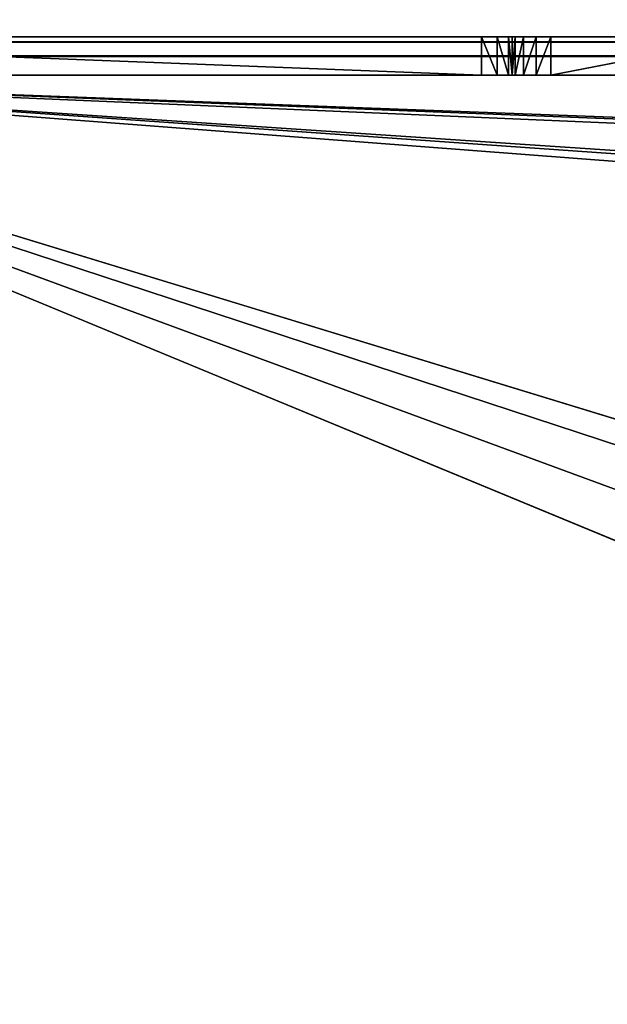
# Model space of a CAD drawing. Extents: x 821 to 2385, y 0 to 1285.
# Tile 7 of 256: x 856 to 871, y 46 to 71. Entities that reach past the tile are written whole.
import ezdxf

# ---------------------------------------------------------------- set-up
doc = ezdxf.new("R2010")
doc.units = 0
doc.header["$LTSCALE"] = 25.4
doc.layers.get('0').update_dxf_attribs({"color": 13, "linetype": 'CONTINUOUS'})

# ---------------------------------------------------------------- blocks, each defined once
blk = doc.blocks.new('QUEBECK-5406-5404_STL')
at = {"color": 7}
for p, q in [((24.272, 1376.478, 1215), (49.969, 1376.478, 1215)), ((49.969, 1376.478, 1215), (24.272, 1376.478, 1214)), ((49.969, 1376.478, 1215), (24.272, 1376.478, 1214)), ((49.969, 1376.478, 1214), (24.272, 1376.478, 1214)), ((50.77, 1375.498, 1214), (24.272, 1376.478, 1214)), ((49.969, 1376.478, 1214), (24.272, 1376.478, 1214)), ((50.77, 1375.498, 1214), (24.272, 1376.478, 1214)), ((50.77, 1368.198, 1214), (24.272, 1376.478, 1214)), ((50.77, 1368.198, 1214), (24.272, 1376.478, 1214)), ((50.847, 1367.815, 1215), (24.272, 1376.478, 1215)), ((50.77, 1368.198, 1215), (24.272, 1376.478, 1215)), ((50.847, 1367.815, 1215), (24.272, 1376.478, 1215)), ((50.77, 1368.198, 1215), (24.272, 1376.478, 1215)), ((50.77, 1375.498, 1215), (24.272, 1376.478, 1215)), ((50.77, 1375.498, 1215), (24.272, 1376.478, 1215)), ((24.272, 1376.478, 1215), (49.969, 1376.478, 1215)), ((49.969, 1376.478, 1215), (49.969, 1376.478, 1214)), ((50.668, 1375.939, 1214), (49.969, 1376.478, 1214)), ((49.969, 1376.478, 1214), (50.381, 1376.29, 1214)), ((50.668, 1375.939, 1214), (49.969, 1376.478, 1214)), ((50.77, 1375.498, 1214), (49.969, 1376.478, 1214)), ((50.77, 1375.498, 1214), (49.969, 1376.478, 1214)), ((50.77, 1375.498, 1215), (49.969, 1376.478, 1215)), ((50.77, 1375.498, 1215), (49.969, 1376.478, 1215)), ((50.381, 1376.29, 1215), (49.969, 1376.478, 1215)), ((49.969, 1376.478, 1214), (50.381, 1376.29, 1214)), ((49.969, 1376.478, 1214), (50.381, 1376.29, 1215)), ((49.969, 1376.478, 1214), (50.381, 1376.29, 1215)), ((49.969, 1376.478, 1215), (49.969, 1376.478, 1214)), ((50.381, 1376.29, 1215), (49.969, 1376.478, 1215)), ((50.381, 1376.29, 1214), (50.668, 1375.939, 1214)), ((50.668, 1375.939, 1215), (50.381, 1376.29, 1215)), ((50.381, 1376.29, 1215), (50.77, 1375.498, 1215)), ((50.381, 1376.29, 1215), (50.77, 1375.498, 1215)), ((50.381, 1376.29, 1214), (50.668, 1375.939, 1214)), ((50.381, 1376.29, 1214), (50.668, 1375.939, 1215)), ((50.381, 1376.29, 1214), (50.668, 1375.939, 1215)), ((50.381, 1376.29, 1214), (50.381, 1376.29, 1215)), ((50.668, 1375.939, 1215), (50.381, 1376.29, 1215)), ((50.381, 1376.29, 1214), (50.381, 1376.29, 1215)), ((50.668, 1375.939, 1214), (50.77, 1375.498, 1214)), ((50.77, 1375.498, 1215), (50.668, 1375.939, 1215)), ((50.668, 1375.939, 1214), (50.77, 1375.498, 1214)), ((50.668, 1375.939, 1214), (50.77, 1375.498, 1215)), ((50.668, 1375.939, 1214), (50.77, 1375.498, 1215)), ((50.668, 1375.939, 1214), (50.668, 1375.939, 1215)), ((50.77, 1375.498, 1215), (50.668, 1375.939, 1215)), ((50.668, 1375.939, 1214), (50.668, 1375.939, 1215)), ((50.77, 1375.498, 1214), (50.77, 1368.198, 1214)), ((50.77, 1368.198, 1215), (50.77, 1375.498, 1215)), ((50.77, 1368.198, 1214), (50.77, 1375.498, 1215)), ((50.77, 1368.198, 1215), (50.77, 1375.498, 1215)), ((50.77, 1368.198, 1214), (50.77, 1375.498, 1215)), ((50.77, 1375.498, 1214), (50.77, 1368.198, 1214)), ((50.77, 1375.498, 1214), (50.77, 1375.498, 1215)), ((50.77, 1375.498, 1214), (50.77, 1375.498, 1215)), ((50.77, 1368.198, 1214), (24.272, 1346.478, 1214)), ((50.77, 1368.198, 1214), (24.272, 1346.478, 1214)), ((50.77, 1368.198, 1214), (50.847, 1367.815, 1214)), ((50.847, 1367.815, 1215), (50.77, 1368.198, 1215)), ((50.847, 1367.815, 1214), (50.77, 1368.198, 1215)), ((50.847, 1367.815, 1215), (50.77, 1368.198, 1215)), ((50.847, 1367.815, 1214), (50.77, 1368.198, 1215)), ((50.77, 1368.198, 1214), (50.847, 1367.815, 1214)), ((50.77, 1368.198, 1214), (50.77, 1368.198, 1215)), ((50.77, 1368.198, 1214), (50.77, 1368.198, 1215)), ((50.847, 1367.815, 1214), (24.272, 1346.478, 1214)), ((50.847, 1367.815, 1214), (24.272, 1346.478, 1214)), ((50.847, 1367.815, 1215), (24.272, 1346.478, 1215)), ((50.847, 1367.815, 1215), (24.272, 1346.478, 1215)), ((50.847, 1367.815, 1214), (51.064, 1367.49, 1214)), ((51.064, 1367.49, 1215), (50.847, 1367.815, 1215)), ((51.064, 1367.49, 1214), (50.847, 1367.815, 1215)), ((51.064, 1367.49, 1215), (50.847, 1367.815, 1215)), ((51.064, 1367.49, 1214), (50.847, 1367.815, 1215)), ((50.847, 1367.815, 1214), (51.064, 1367.49, 1214)), ((50.847, 1367.815, 1214), (50.847, 1367.815, 1215)), ((50.847, 1367.815, 1214), (50.847, 1367.815, 1215)), ((24.272, 1346.478, 1214), (51.064, 1367.49, 1214)), ((24.272, 1346.478, 1214), (51.064, 1367.49, 1214)), ((51.064, 1367.49, 1215), (24.272, 1346.478, 1215)), ((51.064, 1367.49, 1215), (24.272, 1346.478, 1215)), ((51.064, 1367.49, 1214), (51.389, 1367.274, 1214)), ((51.389, 1367.274, 1215), (51.064, 1367.49, 1215)), ((51.389, 1367.274, 1214), (51.064, 1367.49, 1215)), ((51.389, 1367.274, 1215), (51.064, 1367.49, 1215)), ((51.389, 1367.274, 1214), (51.064, 1367.49, 1215)), ((51.064, 1367.49, 1214), (51.389, 1367.274, 1214)), ((51.064, 1367.49, 1214), (51.064, 1367.49, 1215)), ((51.064, 1367.49, 1214), (51.064, 1367.49, 1215)), ((51.389, 1367.274, 1214), (24.272, 1346.478, 1214)), ((51.389, 1367.274, 1214), (24.272, 1346.478, 1214)), ((24.272, 1346.478, 1215), (51.389, 1367.274, 1215)), ((24.272, 1346.478, 1215), (51.389, 1367.274, 1215)), ((56.9, 1367.21, 1215), (24.272, 1346.478, 1215)), ((56.9, 1367.21, 1215), (24.272, 1346.478, 1215)), ((51.389, 1367.274, 1214), (51.773, 1367.198, 1214)), ((51.773, 1367.198, 1215), (51.389, 1367.274, 1215)), ((51.773, 1367.198, 1214), (51.389, 1367.274, 1215)), ((51.773, 1367.198, 1215), (51.389, 1367.274, 1215)), ((51.773, 1367.198, 1214), (51.389, 1367.274, 1215)), ((51.389, 1367.274, 1214), (51.773, 1367.198, 1214)), ((51.389, 1367.274, 1214), (51.389, 1367.274, 1215)), ((51.389, 1367.274, 1214), (51.389, 1367.274, 1215)), ((51.773, 1367.198, 1214), (56.9, 1367.21, 1214)), ((56.9, 1367.21, 1215), (51.773, 1367.198, 1215)), ((56.9, 1367.21, 1214), (51.773, 1367.198, 1215)), ((56.9, 1367.21, 1215), (51.773, 1367.198, 1215)), ((56.9, 1367.21, 1214), (51.773, 1367.198, 1215)), ((51.773, 1367.198, 1214), (56.9, 1367.21, 1214)), ((51.773, 1367.198, 1214), (24.272, 1346.478, 1214)), ((51.773, 1367.198, 1214), (24.272, 1346.478, 1214)), ((51.773, 1367.198, 1215), (24.272, 1346.478, 1215)), ((51.773, 1367.198, 1215), (24.272, 1346.478, 1215)), ((51.773, 1367.198, 1214), (58.254, 1365.939, 1214)), ((51.773, 1367.198, 1214), (58.254, 1365.939, 1214)), ((51.773, 1367.198, 1214), (51.773, 1367.198, 1215)), ((51.773, 1367.198, 1214), (51.773, 1367.198, 1215)), ((24.272, 1346.478, 1214), (58.254, 1365.939, 1214)), ((24.272, 1346.478, 1214), (58.254, 1365.939, 1214)), ((58.254, 1365.939, 1215), (24.272, 1346.478, 1215)), ((24.272, 1346.478, 1215), (594.539, 1365.939, 1215)), ((24.272, 1346.478, 1215), (594.539, 1365.939, 1215)), ((58.254, 1365.939, 1215), (24.272, 1346.478, 1215)), ((24.272, 1346.478, 1214), (60.059, 1365.501, 1214)), ((24.272, 1346.478, 1214), (60.059, 1365.501, 1214)), ((24.272, 1346.478, 1215), (60.059, 1365.501, 1215)), ((24.272, 1346.478, 1215), (60.059, 1365.501, 1215)), ((622.272, 1346.478, 1214), (24.272, 1346.478, 1214)), ((24.272, 1346.478, 1215), (622.272, 1346.478, 1215)), ((84.672, 1346.478, 1240), (24.272, 1346.478, 1215)), ((24.272, 1346.478, 1215), (622.272, 1346.478, 1215)), ((24.272, 1346.478, 1215), (557.272, 1346.478, 1235)), ((24.272, 1346.478, 1215), (557.272, 1346.478, 1235)), ((24.272, 1346.478, 1215), (554.772, 1346.478, 1235.67)), ((24.272, 1346.478, 1215), (554.772, 1346.478, 1235.67)), ((24.272, 1346.478, 1215), (552.942, 1346.478, 1237.5)), ((24.272, 1346.478, 1215), (552.942, 1346.478, 1237.5)), ((24.272, 1346.478, 1215), (322.672, 1346.478, 1235)), ((85.342, 1346.478, 1237.5), (24.272, 1346.478, 1215)), ((84.672, 1346.478, 1240), (24.272, 1346.478, 1215)), ((85.342, 1346.478, 1237.5), (24.272, 1346.478, 1215)), ((87.172, 1346.478, 1235.67), (24.272, 1346.478, 1215)), ((87.172, 1346.478, 1235.67), (24.272, 1346.478, 1215)), ((89.672, 1346.478, 1235), (24.272, 1346.478, 1215)), ((318.342, 1346.478, 1237.5), (24.272, 1346.478, 1215)), ((89.672, 1346.478, 1235), (24.272, 1346.478, 1215)), ((318.342, 1346.478, 1237.5), (24.272, 1346.478, 1215)), ((320.172, 1346.478, 1235.67), (24.272, 1346.478, 1215)), ((320.172, 1346.478, 1235.67), (24.272, 1346.478, 1215)), ((24.272, 1346.478, 1215), (322.672, 1346.478, 1235)), ((622.272, 1346.478, 1214), (24.272, 1346.478, 1214)), ((622.272, 1345.978, 1214.134), (24.272, 1346.478, 1214)), ((622.272, 1345.978, 1214.134), (24.272, 1346.478, 1214)), ((622.272, 1345.978, 1214.134), (24.272, 1345.978, 1214.134)), ((622.272, 1345.978, 1214.134), (24.272, 1345.978, 1214.134)), ((622.272, 1345.612, 1214.5), (24.272, 1345.978, 1214.134)), ((622.272, 1345.612, 1214.5), (24.272, 1345.978, 1214.134)), ((622.272, 1345.612, 1214.5), (24.272, 1345.612, 1214.5)), ((622.272, 1345.612, 1214.5), (24.272, 1345.612, 1214.5)), ((622.272, 1345.478, 1215), (24.272, 1345.612, 1214.5)), ((622.272, 1345.478, 1215), (24.272, 1345.612, 1214.5)), ((89.672, 1345.478, 1235), (24.272, 1345.478, 1215)), ((24.272, 1345.478, 1215), (322.672, 1345.478, 1235)), ((87.172, 1345.478, 1235.67), (24.272, 1345.478, 1215)), ((89.672, 1345.478, 1235), (24.272, 1345.478, 1215)), ((87.172, 1345.478, 1235.67), (24.272, 1345.478, 1215)), ((85.342, 1345.478, 1237.5), (24.272, 1345.478, 1215)), ((85.342, 1345.478, 1237.5), (24.272, 1345.478, 1215)), ((557.272, 1345.478, 1235), (24.272, 1345.478, 1215)), ((24.272, 1345.478, 1215), (622.272, 1345.478, 1215)), ((557.272, 1345.478, 1235), (24.272, 1345.478, 1215)), ((554.772, 1345.478, 1235.67), (24.272, 1345.478, 1215)), ((554.772, 1345.478, 1235.67), (24.272, 1345.478, 1215)), ((24.272, 1345.478, 1215), (322.672, 1345.478, 1235)), ((24.272, 1345.478, 1215), (622.272, 1345.478, 1215))]:
    blk.add_line(p, q, dxfattribs=at)
mesh = blk.add_polyface(dxfattribs=at)
corners = [(49.969, 1376.478, 1215), (24.272, 1376.478, 1214), (24.272, 1376.478, 1215)]
mesh.append_faces([[corners[k] for k in face] for face in [(0, 1, 2)]], dxfattribs={"color": 7})
mesh = blk.add_polyface(dxfattribs=at)
corners = [(49.969, 1376.478, 1215), (49.969, 1376.478, 1214), (24.272, 1376.478, 1214)]
mesh.append_faces([[corners[k] for k in face] for face in [(0, 1, 2)]], dxfattribs={"color": 7})
mesh = blk.add_polyface(dxfattribs=at)
corners = [(50.77, 1375.498, 1214), (24.272, 1376.478, 1214), (49.969, 1376.478, 1214)]
mesh.append_faces([[corners[k] for k in face] for face in [(0, 1, 2)]], dxfattribs={"color": 7})
mesh = blk.add_polyface(dxfattribs=at)
corners = [(50.77, 1368.198, 1214), (24.272, 1376.478, 1214), (50.77, 1375.498, 1214)]
mesh.append_faces([[corners[k] for k in face] for face in [(0, 1, 2)]], dxfattribs={"color": 7})
mesh = blk.add_polyface(dxfattribs=at)
corners = [(50.77, 1368.198, 1214), (24.272, 1346.478, 1214), (24.272, 1376.478, 1214)]
mesh.append_faces([[corners[k] for k in face] for face in [(0, 1, 2)]], dxfattribs={"color": 7})
mesh = blk.add_polyface(dxfattribs=at)
corners = [(50.847, 1367.815, 1215), (24.272, 1376.478, 1215), (24.272, 1346.478, 1215)]
mesh.append_faces([[corners[k] for k in face] for face in [(0, 1, 2)]], dxfattribs={"color": 7})
mesh = blk.add_polyface(dxfattribs=at)
corners = [(50.847, 1367.815, 1215), (50.77, 1368.198, 1215), (24.272, 1376.478, 1215)]
mesh.append_faces([[corners[k] for k in face] for face in [(0, 1, 2)]], dxfattribs={"color": 7})
mesh = blk.add_polyface(dxfattribs=at)
corners = [(50.77, 1375.498, 1215), (24.272, 1376.478, 1215), (50.77, 1368.198, 1215)]
mesh.append_faces([[corners[k] for k in face] for face in [(0, 1, 2)]], dxfattribs={"color": 7})
mesh = blk.add_polyface(dxfattribs=at)
corners = [(50.77, 1375.498, 1215), (49.969, 1376.478, 1215), (24.272, 1376.478, 1215)]
mesh.append_faces([[corners[k] for k in face] for face in [(0, 1, 2)]], dxfattribs={"color": 7})
mesh = blk.add_polyface(dxfattribs=at)
corners = [(50.668, 1375.939, 1214), (49.969, 1376.478, 1214), (50.381, 1376.29, 1214)]
mesh.append_faces([[corners[k] for k in face] for face in [(0, 1, 2)]], dxfattribs={"color": 7})
mesh = blk.add_polyface(dxfattribs=at)
corners = [(50.77, 1375.498, 1214), (49.969, 1376.478, 1214), (50.668, 1375.939, 1214)]
mesh.append_faces([[corners[k] for k in face] for face in [(0, 1, 2)]], dxfattribs={"color": 7})
mesh = blk.add_polyface(dxfattribs=at)
corners = [(50.77, 1375.498, 1215), (50.381, 1376.29, 1215), (49.969, 1376.478, 1215)]
mesh.append_faces([[corners[k] for k in face] for face in [(0, 1, 2)]], dxfattribs={"color": 7})
mesh = blk.add_polyface(dxfattribs=at)
corners = [(50.381, 1376.29, 1215), (50.381, 1376.29, 1214), (49.969, 1376.478, 1214)]
mesh.append_faces([[corners[k] for k in face] for face in [(0, 1, 2)]], dxfattribs={"color": 7})
mesh = blk.add_polyface(dxfattribs=at)
corners = [(50.381, 1376.29, 1215), (49.969, 1376.478, 1214), (49.969, 1376.478, 1215)]
mesh.append_faces([[corners[k] for k in face] for face in [(0, 1, 2)]], dxfattribs={"color": 7})
mesh = blk.add_polyface(dxfattribs=at)
corners = [(50.77, 1375.498, 1215), (50.668, 1375.939, 1215), (50.381, 1376.29, 1215)]
mesh.append_faces([[corners[k] for k in face] for face in [(0, 1, 2)]], dxfattribs={"color": 7})
mesh = blk.add_polyface(dxfattribs=at)
corners = [(50.381, 1376.29, 1214), (50.668, 1375.939, 1215), (50.668, 1375.939, 1214)]
mesh.append_faces([[corners[k] for k in face] for face in [(0, 1, 2)]], dxfattribs={"color": 7})
mesh = blk.add_polyface(dxfattribs=at)
corners = [(50.381, 1376.29, 1215), (50.668, 1375.939, 1215), (50.381, 1376.29, 1214)]
mesh.append_faces([[corners[k] for k in face] for face in [(0, 1, 2)]], dxfattribs={"color": 7})
mesh = blk.add_polyface(dxfattribs=at)
corners = [(50.668, 1375.939, 1214), (50.77, 1375.498, 1215), (50.77, 1375.498, 1214)]
mesh.append_faces([[corners[k] for k in face] for face in [(0, 1, 2)]], dxfattribs={"color": 7})
mesh = blk.add_polyface(dxfattribs=at)
corners = [(50.668, 1375.939, 1215), (50.77, 1375.498, 1215), (50.668, 1375.939, 1214)]
mesh.append_faces([[corners[k] for k in face] for face in [(0, 1, 2)]], dxfattribs={"color": 7})
mesh = blk.add_polyface(dxfattribs=at)
corners = [(50.77, 1375.498, 1215), (50.77, 1368.198, 1215), (50.77, 1368.198, 1214)]
mesh.append_faces([[corners[k] for k in face] for face in [(0, 1, 2)]], dxfattribs={"color": 7})
mesh = blk.add_polyface(dxfattribs=at)
corners = [(50.77, 1375.498, 1215), (50.77, 1368.198, 1214), (50.77, 1375.498, 1214)]
mesh.append_faces([[corners[k] for k in face] for face in [(0, 1, 2)]], dxfattribs={"color": 7})
mesh = blk.add_polyface(dxfattribs=at)
corners = [(50.847, 1367.815, 1214), (24.272, 1346.478, 1214), (50.77, 1368.198, 1214)]
mesh.append_faces([[corners[k] for k in face] for face in [(0, 1, 2)]], dxfattribs={"color": 7})
mesh = blk.add_polyface(dxfattribs=at)
corners = [(50.77, 1368.198, 1215), (50.847, 1367.815, 1215), (50.847, 1367.815, 1214)]
mesh.append_faces([[corners[k] for k in face] for face in [(0, 1, 2)]], dxfattribs={"color": 7})
mesh = blk.add_polyface(dxfattribs=at)
corners = [(50.77, 1368.198, 1215), (50.847, 1367.815, 1214), (50.77, 1368.198, 1214)]
mesh.append_faces([[corners[k] for k in face] for face in [(0, 1, 2)]], dxfattribs={"color": 7})
mesh = blk.add_polyface(dxfattribs=at)
corners = [(51.064, 1367.49, 1214), (24.272, 1346.478, 1214), (50.847, 1367.815, 1214)]
mesh.append_faces([[corners[k] for k in face] for face in [(0, 1, 2)]], dxfattribs={"color": 7})
mesh = blk.add_polyface(dxfattribs=at)
corners = [(51.064, 1367.49, 1215), (50.847, 1367.815, 1215), (24.272, 1346.478, 1215)]
mesh.append_faces([[corners[k] for k in face] for face in [(0, 1, 2)]], dxfattribs={"color": 7})
mesh = blk.add_polyface(dxfattribs=at)
corners = [(50.847, 1367.815, 1215), (51.064, 1367.49, 1215), (51.064, 1367.49, 1214)]
mesh.append_faces([[corners[k] for k in face] for face in [(0, 1, 2)]], dxfattribs={"color": 7})
mesh = blk.add_polyface(dxfattribs=at)
corners = [(50.847, 1367.815, 1215), (51.064, 1367.49, 1214), (50.847, 1367.815, 1214)]
mesh.append_faces([[corners[k] for k in face] for face in [(0, 1, 2)]], dxfattribs={"color": 7})
mesh = blk.add_polyface(dxfattribs=at)
corners = [(51.389, 1367.274, 1214), (24.272, 1346.478, 1214), (51.064, 1367.49, 1214)]
mesh.append_faces([[corners[k] for k in face] for face in [(0, 1, 2)]], dxfattribs={"color": 7})
mesh = blk.add_polyface(dxfattribs=at)
corners = [(51.389, 1367.274, 1215), (51.064, 1367.49, 1215), (24.272, 1346.478, 1215)]
mesh.append_faces([[corners[k] for k in face] for face in [(0, 1, 2)]], dxfattribs={"color": 7})
mesh = blk.add_polyface(dxfattribs=at)
corners = [(51.389, 1367.274, 1215), (51.389, 1367.274, 1214), (51.064, 1367.49, 1215)]
mesh.append_faces([[corners[k] for k in face] for face in [(0, 1, 2)]], dxfattribs={"color": 7})
mesh = blk.add_polyface(dxfattribs=at)
corners = [(51.064, 1367.49, 1215), (51.389, 1367.274, 1214), (51.064, 1367.49, 1214)]
mesh.append_faces([[corners[k] for k in face] for face in [(0, 1, 2)]], dxfattribs={"color": 7})
mesh = blk.add_polyface(dxfattribs=at)
corners = [(51.773, 1367.198, 1214), (24.272, 1346.478, 1214), (51.389, 1367.274, 1214)]
mesh.append_faces([[corners[k] for k in face] for face in [(0, 1, 2)]], dxfattribs={"color": 7})
mesh = blk.add_polyface(dxfattribs=at)
corners = [(51.773, 1367.198, 1215), (51.389, 1367.274, 1215), (24.272, 1346.478, 1215)]
mesh.append_faces([[corners[k] for k in face] for face in [(0, 1, 2)]], dxfattribs={"color": 7})
mesh = blk.add_polyface(dxfattribs=at)
corners = [(58.254, 1365.939, 1215), (56.9, 1367.21, 1215), (24.272, 1346.478, 1215)]
mesh.append_faces([[corners[k] for k in face] for face in [(0, 1, 2)]], dxfattribs={"color": 7})
mesh = blk.add_polyface(dxfattribs=at)
corners = [(56.9, 1367.21, 1215), (51.773, 1367.198, 1215), (24.272, 1346.478, 1215)]
mesh.append_faces([[corners[k] for k in face] for face in [(0, 1, 2)]], dxfattribs={"color": 7})
mesh = blk.add_polyface(dxfattribs=at)
corners = [(51.773, 1367.198, 1215), (51.773, 1367.198, 1214), (51.389, 1367.274, 1215)]
mesh.append_faces([[corners[k] for k in face] for face in [(0, 1, 2)]], dxfattribs={"color": 7})
mesh = blk.add_polyface(dxfattribs=at)
corners = [(51.389, 1367.274, 1215), (51.773, 1367.198, 1214), (51.389, 1367.274, 1214)]
mesh.append_faces([[corners[k] for k in face] for face in [(0, 1, 2)]], dxfattribs={"color": 7})
mesh = blk.add_polyface(dxfattribs=at)
corners = [(58.254, 1365.939, 1214), (51.773, 1367.198, 1214), (56.9, 1367.21, 1214)]
mesh.append_faces([[corners[k] for k in face] for face in [(0, 1, 2)]], dxfattribs={"color": 7})
mesh = blk.add_polyface(dxfattribs=at)
corners = [(56.9, 1367.21, 1215), (56.9, 1367.21, 1214), (51.773, 1367.198, 1215)]
mesh.append_faces([[corners[k] for k in face] for face in [(0, 1, 2)]], dxfattribs={"color": 7})
mesh = blk.add_polyface(dxfattribs=at)
corners = [(51.773, 1367.198, 1215), (56.9, 1367.21, 1214), (51.773, 1367.198, 1214)]
mesh.append_faces([[corners[k] for k in face] for face in [(0, 1, 2)]], dxfattribs={"color": 7})
mesh = blk.add_polyface(dxfattribs=at)
corners = [(58.254, 1365.939, 1214), (24.272, 1346.478, 1214), (51.773, 1367.198, 1214)]
mesh.append_faces([[corners[k] for k in face] for face in [(0, 1, 2)]], dxfattribs={"color": 7})
mesh = blk.add_polyface(dxfattribs=at)
corners = [(60.059, 1365.501, 1214), (24.272, 1346.478, 1214), (58.254, 1365.939, 1214)]
mesh.append_faces([[corners[k] for k in face] for face in [(0, 1, 2)]], dxfattribs={"color": 7})
mesh = blk.add_polyface(dxfattribs=at)
corners = [(60.059, 1365.501, 1215), (58.254, 1365.939, 1215), (24.272, 1346.478, 1215)]
mesh.append_faces([[corners[k] for k in face] for face in [(0, 1, 2)]], dxfattribs={"color": 7})
mesh = blk.add_polyface(dxfattribs=at)
corners = [(594.539, 1365.939, 1215), (60.059, 1365.501, 1215), (24.272, 1346.478, 1215)]
mesh.append_faces([[corners[k] for k in face] for face in [(0, 1, 2)]], dxfattribs={"color": 7})
mesh = blk.add_polyface(dxfattribs=at)
corners = [(622.272, 1346.478, 1215), (594.539, 1365.939, 1215), (24.272, 1346.478, 1215)]
mesh.append_faces([[corners[k] for k in face] for face in [(0, 1, 2)]], dxfattribs={"color": 7})
mesh = blk.add_polyface(dxfattribs=at)
corners = [(622.272, 1346.478, 1214), (24.272, 1346.478, 1214), (60.059, 1365.501, 1214)]
mesh.append_faces([[corners[k] for k in face] for face in [(0, 1, 2)]], dxfattribs={"color": 7})
mesh = blk.add_polyface(dxfattribs=at)
corners = [(24.272, 1346.478, 1265), (84.672, 1346.478, 1240), (24.272, 1346.478, 1215)]
mesh.append_faces([[corners[k] for k in face] for face in [(0, 1, 2)]], dxfattribs={"color": 7})
mesh = blk.add_polyface(dxfattribs=at)
corners = [(557.272, 1346.478, 1235), (622.272, 1346.478, 1215), (24.272, 1346.478, 1215)]
mesh.append_faces([[corners[k] for k in face] for face in [(0, 1, 2)]], dxfattribs={"color": 7})
mesh = blk.add_polyface(dxfattribs=at)
corners = [(554.772, 1346.478, 1235.67), (557.272, 1346.478, 1235), (24.272, 1346.478, 1215)]
mesh.append_faces([[corners[k] for k in face] for face in [(0, 1, 2)]], dxfattribs={"color": 7})
mesh = blk.add_polyface(dxfattribs=at)
corners = [(552.942, 1346.478, 1237.5), (554.772, 1346.478, 1235.67), (24.272, 1346.478, 1215)]
mesh.append_faces([[corners[k] for k in face] for face in [(0, 1, 2)]], dxfattribs={"color": 7})
mesh = blk.add_polyface(dxfattribs=at)
corners = [(552.942, 1346.478, 1237.5), (24.272, 1346.478, 1215), (322.672, 1346.478, 1235)]
mesh.append_faces([[corners[k] for k in face] for face in [(0, 1, 2)]], dxfattribs={"color": 7})
mesh = blk.add_polyface(dxfattribs=at)
corners = [(84.672, 1346.478, 1240), (85.342, 1346.478, 1237.5), (24.272, 1346.478, 1215)]
mesh.append_faces([[corners[k] for k in face] for face in [(0, 1, 2)]], dxfattribs={"color": 7})
mesh = blk.add_polyface(dxfattribs=at)
corners = [(85.342, 1346.478, 1237.5), (87.172, 1346.478, 1235.67), (24.272, 1346.478, 1215)]
mesh.append_faces([[corners[k] for k in face] for face in [(0, 1, 2)]], dxfattribs={"color": 7})
mesh = blk.add_polyface(dxfattribs=at)
corners = [(87.172, 1346.478, 1235.67), (89.672, 1346.478, 1235), (24.272, 1346.478, 1215)]
mesh.append_faces([[corners[k] for k in face] for face in [(0, 1, 2)]], dxfattribs={"color": 7})
mesh = blk.add_polyface(dxfattribs=at)
corners = [(318.342, 1346.478, 1237.5), (24.272, 1346.478, 1215), (89.672, 1346.478, 1235)]
mesh.append_faces([[corners[k] for k in face] for face in [(0, 1, 2)]], dxfattribs={"color": 7})
mesh = blk.add_polyface(dxfattribs=at)
corners = [(318.342, 1346.478, 1237.5), (320.172, 1346.478, 1235.67), (24.272, 1346.478, 1215)]
mesh.append_faces([[corners[k] for k in face] for face in [(0, 1, 2)]], dxfattribs={"color": 7})
mesh = blk.add_polyface(dxfattribs=at)
corners = [(320.172, 1346.478, 1235.67), (322.672, 1346.478, 1235), (24.272, 1346.478, 1215)]
mesh.append_faces([[corners[k] for k in face] for face in [(0, 1, 2)]], dxfattribs={"color": 7})
mesh = blk.add_polyface(dxfattribs=at)
corners = [(622.272, 1345.978, 1214.134), (24.272, 1346.478, 1214), (622.272, 1346.478, 1214)]
mesh.append_faces([[corners[k] for k in face] for face in [(0, 1, 2)]], dxfattribs={"color": 7})
mesh = blk.add_polyface(dxfattribs=at)
corners = [(622.272, 1345.978, 1214.134), (24.272, 1345.978, 1214.134), (24.272, 1346.478, 1214)]
mesh.append_faces([[corners[k] for k in face] for face in [(0, 1, 2)]], dxfattribs={"color": 7})
mesh = blk.add_polyface(dxfattribs=at)
corners = [(622.272, 1345.612, 1214.5), (24.272, 1345.978, 1214.134), (622.272, 1345.978, 1214.134)]
mesh.append_faces([[corners[k] for k in face] for face in [(0, 1, 2)]], dxfattribs={"color": 7})
mesh = blk.add_polyface(dxfattribs=at)
corners = [(24.272, 1345.612, 1214.5), (24.272, 1345.978, 1214.134), (622.272, 1345.612, 1214.5)]
mesh.append_faces([[corners[k] for k in face] for face in [(0, 1, 2)]], dxfattribs={"color": 7})
mesh = blk.add_polyface(dxfattribs=at)
corners = [(622.272, 1345.478, 1215), (24.272, 1345.612, 1214.5), (622.272, 1345.612, 1214.5)]
mesh.append_faces([[corners[k] for k in face] for face in [(0, 1, 2)]], dxfattribs={"color": 7})
mesh = blk.add_polyface(dxfattribs=at)
corners = [(24.272, 1345.478, 1215), (24.272, 1345.612, 1214.5), (622.272, 1345.478, 1215)]
mesh.append_faces([[corners[k] for k in face] for face in [(0, 1, 2)]], dxfattribs={"color": 7})
mesh = blk.add_polyface(dxfattribs=at)
corners = [(3.272, 1345.478, 1285), (643.272, 1345.478, 1195), (3.272, 1345.478, 1195)]
mesh.append_faces([[corners[k] for k in face] for face in [(0, 1, 2)]], dxfattribs={"color": 7})
mesh = blk.add_polyface(dxfattribs=at)
corners = [(643.272, 1345.478, 1285), (643.272, 1345.478, 1195), (3.272, 1345.478, 1285)]
mesh.append_faces([[corners[k] for k in face] for face in [(0, 1, 2)]], dxfattribs={"color": 7})
mesh = blk.add_polyface(dxfattribs=at)
corners = [(89.672, 1345.478, 1235), (24.272, 1345.478, 1215), (322.672, 1345.478, 1235)]
mesh.append_faces([[corners[k] for k in face] for face in [(0, 1, 2)]], dxfattribs={"color": 7})
mesh = blk.add_polyface(dxfattribs=at)
corners = [(87.172, 1345.478, 1235.67), (24.272, 1345.478, 1215), (89.672, 1345.478, 1235)]
mesh.append_faces([[corners[k] for k in face] for face in [(0, 1, 2)]], dxfattribs={"color": 7})
mesh = blk.add_polyface(dxfattribs=at)
corners = [(85.342, 1345.478, 1237.5), (24.272, 1345.478, 1215), (87.172, 1345.478, 1235.67)]
mesh.append_faces([[corners[k] for k in face] for face in [(0, 1, 2)]], dxfattribs={"color": 7})
mesh = blk.add_polyface(dxfattribs=at)
corners = [(24.272, 1345.478, 1265), (24.272, 1345.478, 1215), (85.342, 1345.478, 1237.5)]
mesh.append_faces([[corners[k] for k in face] for face in [(0, 1, 2)]], dxfattribs={"color": 7})
mesh = blk.add_polyface(dxfattribs=at)
corners = [(24.272, 1345.478, 1265), (85.342, 1345.478, 1237.5), (84.672, 1345.478, 1240)]
mesh.append_faces([[corners[k] for k in face] for face in [(0, 1, 2)]], dxfattribs={"color": 7})
mesh = blk.add_polyface(dxfattribs=at)
corners = [(557.272, 1345.478, 1235), (24.272, 1345.478, 1215), (622.272, 1345.478, 1215)]
mesh.append_faces([[corners[k] for k in face] for face in [(0, 1, 2)]], dxfattribs={"color": 7})
mesh = blk.add_polyface(dxfattribs=at)
corners = [(554.772, 1345.478, 1235.67), (24.272, 1345.478, 1215), (557.272, 1345.478, 1235)]
mesh.append_faces([[corners[k] for k in face] for face in [(0, 1, 2)]], dxfattribs={"color": 7})
mesh = blk.add_polyface(dxfattribs=at)
corners = [(554.772, 1345.478, 1235.67), (322.672, 1345.478, 1235), (24.272, 1345.478, 1215)]
mesh.append_faces([[corners[k] for k in face] for face in [(0, 1, 2)]], dxfattribs={"color": 7})
mesh = blk.add_polyface(dxfattribs=at)
corners = [(3.272, 1344.478, 1285), (3.272, 1344.478, 1195), (643.272, 1344.478, 1285)]
mesh.append_faces([[corners[k] for k in face] for face in [(0, 1, 2)]], dxfattribs={"color": 7})
mesh = blk.add_polyface(dxfattribs=at)
corners = [(643.272, 1344.478, 1285), (3.272, 1344.478, 1195), (643.272, 1344.478, 1195)]
mesh.append_faces([[corners[k] for k in face] for face in [(0, 1, 2)]], dxfattribs={"color": 7})

msp = doc.modelspace()

# ---------------------------------------------------------------- block references
at = {"color": 0, "extrusion": (0, -1, -2.498e-16)}
msp.add_blockref('QUEBECK-5406-5404_STL', (817.611, 1445.938, -1285), dxfattribs=at)

doc.saveas('drawing.dxf')
